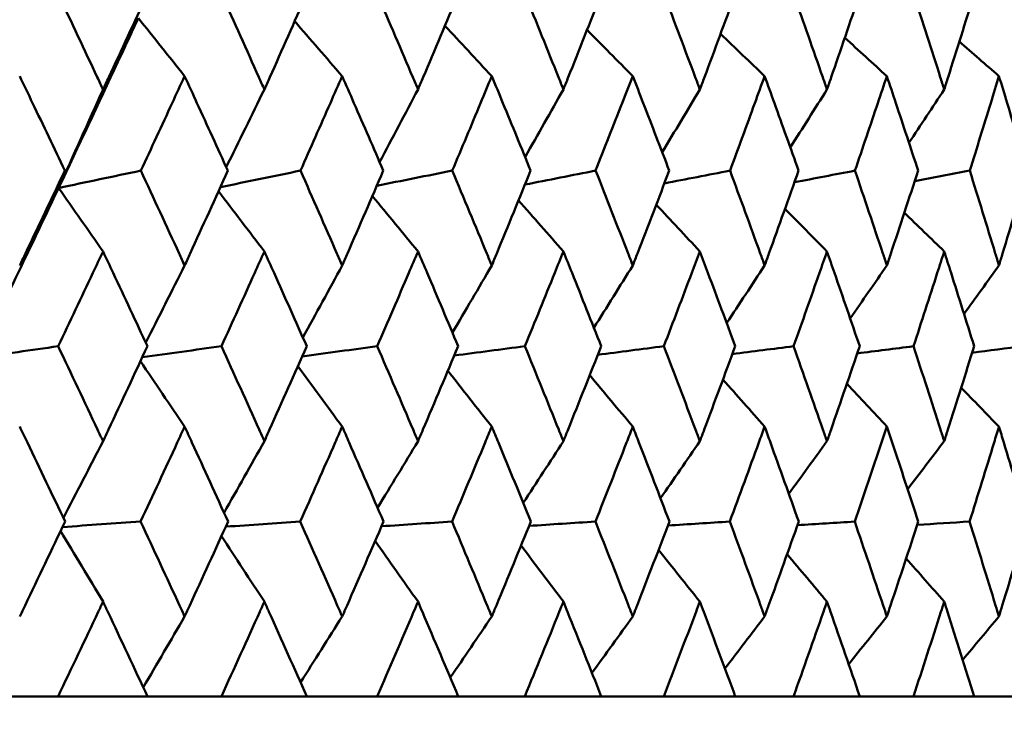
# Model space of a CAD drawing. Header units: millimetres. Extents: x 113 to 2969, y 62 to 2427.
# Tile 55 of 256: x 688.01 to 694.21, y 144.09 to 148.6. Entities that reach past the tile are written whole.
import ezdxf

# ---------------------------------------------------------------- set-up
doc = ezdxf.new("R2010")
doc.units = ezdxf.units.MM
doc.header["$LTSCALE"] = 12
doc.layers.add('Widoczne (ISO)', color=7, linetype='Continuous', lineweight=50)

msp = doc.modelspace()

# ---------------------------------------------------------------- linework, layer by layer
at = {"layer": 'Widoczne (ISO)'}
for p, q in [((688.2525, 144.3297), (687.767, 144.3297)), ((688.2525, 144.3297), (688.8162, 144.3297)), ((689.2814, 144.3297), (688.8162, 144.3297)), ((689.2814, 144.3297), (689.82, 144.3297)), ((690.263, 144.3297), (689.82, 144.3297)), ((690.263, 144.3297), (690.7743, 144.3297)), ((691.1934, 144.3297), (690.7743, 144.3297)), ((691.1934, 144.3297), (691.6754, 144.3297)), ((692.069, 144.3297), (691.6754, 144.3297)), ((692.069, 144.3297), (692.5197, 144.3297)), ((692.8862, 144.3297), (692.5197, 144.3297)), ((692.8862, 144.3297), (693.304, 144.3297)), ((693.642, 144.3297), (693.304, 144.3297)), ((693.642, 144.3297), (694.0251, 144.3297)), ((694.3332, 144.3297), (694.0251, 144.3297))]:
    msp.add_line(p, q, dxfattribs=at)
msp.add_circle((677.2943, 112.3297), 50, dxfattribs=at)
for points, knots in [([(688.2556, 148.7518), (688.3375, 148.5788), (688.4189, 148.4057), (688.512, 148.2071), (688.524, 148.1816), (688.536, 148.156)], [0.02053386, 0.02053386, 0.02053386, 0.02053386, 0.08016461, 0.08016461, 0.08898694, 0.08898694, 0.08898694, 0.08898694]), ([(688.536, 148.156), (688.5479, 148.1815), (688.5599, 148.207), (688.6527, 148.4056), (688.7331, 148.5787), (688.8131, 148.7518)], [0.07138254, 0.07138254, 0.07138254, 0.07138254, 0.08018544, 0.08018544, 0.13983561, 0.13983561, 0.13983561, 0.13983561]), ([(689.2844, 148.7518), (689.3627, 148.5788), (689.4406, 148.4057), (689.5296, 148.2071), (689.541, 148.1816), (689.5525, 148.156)], [0.02053386, 0.02053386, 0.02053386, 0.02053386, 0.08016461, 0.08016461, 0.08898694, 0.08898694, 0.08898694, 0.08898694]), ([(689.5525, 148.156), (689.5639, 148.1815), (689.5753, 148.207), (689.6639, 148.4056), (689.7407, 148.5787), (689.817, 148.7518)], [0.07138254, 0.07138254, 0.07138254, 0.07138254, 0.08018544, 0.08018544, 0.13983561, 0.13983561, 0.13983561, 0.13983561]), ([(690.2659, 148.7518), (690.3403, 148.5788), (690.4144, 148.4057), (690.4988, 148.2071), (690.5097, 148.1816), (690.5205, 148.156)], [0.02053386, 0.02053386, 0.02053386, 0.02053386, 0.08016461, 0.08016461, 0.08898694, 0.08898694, 0.08898694, 0.08898694]), ([(690.5205, 148.156), (690.5314, 148.1815), (690.5422, 148.207), (690.6263, 148.4056), (690.6991, 148.5787), (690.7715, 148.7518)], [0.07138254, 0.07138254, 0.07138254, 0.07138254, 0.08018544, 0.08018544, 0.13983561, 0.13983561, 0.13983561, 0.13983561]), ([(691.1961, 148.7518), (691.2665, 148.5788), (691.3363, 148.4057), (691.416, 148.2071), (691.4262, 148.1816), (691.4364, 148.156)], [0.02053386, 0.02053386, 0.02053386, 0.02053386, 0.08016461, 0.08016461, 0.08898694, 0.08898694, 0.08898694, 0.08898694]), ([(691.4364, 148.156), (691.4467, 148.1815), (691.4569, 148.207), (691.5361, 148.4056), (691.6047, 148.5787), (691.6727, 148.7518)], [0.07138254, 0.07138254, 0.07138254, 0.07138254, 0.08018544, 0.08018544, 0.13983561, 0.13983561, 0.13983561, 0.13983561]), ([(692.0715, 148.7518), (692.1375, 148.5788), (692.2029, 148.4057), (692.2774, 148.2071), (692.287, 148.1816), (692.2965, 148.156)], [0.02053386, 0.02053386, 0.02053386, 0.02053386, 0.08016461, 0.08016461, 0.08898694, 0.08898694, 0.08898694, 0.08898694]), ([(692.2965, 148.156), (692.3061, 148.1815), (692.3156, 148.207), (692.3898, 148.4056), (692.4538, 148.5787), (692.5173, 148.7518)], [0.07138254, 0.07138254, 0.07138254, 0.07138254, 0.08018544, 0.08018544, 0.13983561, 0.13983561, 0.13983561, 0.13983561]), ([(692.8886, 148.7518), (692.9499, 148.5788), (693.0106, 148.4057), (693.0796, 148.2071), (693.0885, 148.1816), (693.0974, 148.156)], [0.02053386, 0.02053386, 0.02053386, 0.02053386, 0.08016461, 0.08016461, 0.08898694, 0.08898694, 0.08898694, 0.08898694]), ([(693.0974, 148.156), (693.1063, 148.1815), (693.1151, 148.207), (693.1838, 148.4056), (693.243, 148.5787), (693.3017, 148.7518)], [0.07138254, 0.07138254, 0.07138254, 0.07138254, 0.08018544, 0.08018544, 0.13983561, 0.13983561, 0.13983561, 0.13983561]), ([(693.6441, 148.7518), (693.7005, 148.5788), (693.7563, 148.4057), (693.8196, 148.2071), (693.8278, 148.1816), (693.8359, 148.156)], [0.02053386, 0.02053386, 0.02053386, 0.02053386, 0.08016461, 0.08016461, 0.08898694, 0.08898694, 0.08898694, 0.08898694]), ([(693.8359, 148.156), (693.844, 148.1815), (693.8522, 148.207), (693.9151, 148.4056), (693.9694, 148.5787), (694.023, 148.7518)], [0.07138254, 0.07138254, 0.07138254, 0.07138254, 0.08018544, 0.08018544, 0.13983561, 0.13983561, 0.13983561, 0.13983561]), ([(688.2562, 147.5347), (688.3818, 147.7998), (688.5064, 148.0647), (688.6729, 148.4216), (688.7157, 148.5136), (688.7584, 148.6056)], [0.3692784, 0.3692784, 0.3692784, 0.3692784, 0.4608442, 0.4608442, 0.492629, 0.492629, 0.492629, 0.492629]), ([(688.2953, 147.6442), (688.2278, 147.7862), (688.1601, 147.9282), (688.0651, 148.1267), (688.038, 148.1832), (688.0108, 148.2397)], [0.01259731, 0.01259731, 0.01259731, 0.01259731, 0.06159863, 0.06159863, 0.08110666, 0.08110666, 0.08110666, 0.08110666]), ([(689.05, 148.2397), (689.024, 148.1832), (688.998, 148.1267), (688.9063, 147.9282), (688.8405, 147.7862), (688.7743, 147.6442)], [0.04208868, 0.04208868, 0.04208868, 0.04208868, 0.06158988, 0.06158988, 0.11059803, 0.11059803, 0.11059803, 0.11059803]), ([(689.3223, 147.6442), (689.2578, 147.7862), (689.193, 147.9282), (689.102, 148.1267), (689.076, 148.1832), (689.05, 148.2397)], [0.01259731, 0.01259731, 0.01259731, 0.01259731, 0.06159863, 0.06159863, 0.08110666, 0.08110666, 0.08110666, 0.08110666]), ([(690.0428, 148.2397), (690.018, 148.1832), (689.9932, 148.1267), (689.9059, 147.9282), (689.8431, 147.7862), (689.78, 147.6442)], [0.04208868, 0.04208868, 0.04208868, 0.04208868, 0.06158988, 0.06158988, 0.11059803, 0.11059803, 0.11059803, 0.11059803]), ([(690.3019, 147.6442), (690.2406, 147.7862), (690.1789, 147.9282), (690.0923, 148.1267), (690.0676, 148.1832), (690.0428, 148.2397)], [0.01259731, 0.01259731, 0.01259731, 0.01259731, 0.06159863, 0.06159863, 0.08110666, 0.08110666, 0.08110666, 0.08110666]), ([(690.9853, 148.2397), (690.9618, 148.1832), (690.9383, 148.1267), (690.8557, 147.9282), (690.7962, 147.7862), (690.7364, 147.6442)], [0.04208868, 0.04208868, 0.04208868, 0.04208868, 0.06158988, 0.06158988, 0.11059803, 0.11059803, 0.11059803, 0.11059803]), ([(691.2302, 147.6442), (691.1723, 147.7862), (691.114, 147.9282), (691.0321, 148.1267), (691.0087, 148.1832), (690.9853, 148.2397)], [0.01259731, 0.01259731, 0.01259731, 0.01259731, 0.06159863, 0.06159863, 0.08110666, 0.08110666, 0.08110666, 0.08110666]), ([(691.8737, 148.2397), (691.8517, 148.1832), (691.8296, 148.1267), (691.7519, 147.9282), (691.696, 147.7862), (691.6397, 147.6442)], [0.04208868, 0.04208868, 0.04208868, 0.04208868, 0.06158988, 0.06158988, 0.11059803, 0.11059803, 0.11059803, 0.11059803]), ([(692.1034, 147.6442), (692.0492, 147.7862), (691.9945, 147.9282), (691.9176, 148.1267), (691.8957, 148.1832), (691.8737, 148.2397)], [0.01259731, 0.01259731, 0.01259731, 0.01259731, 0.06159863, 0.06159863, 0.08110666, 0.08110666, 0.08110666, 0.08110666]), ([(692.7046, 148.2397), (692.6841, 148.1832), (692.6635, 148.1267), (692.5912, 147.9282), (692.539, 147.7862), (692.4865, 147.6442)], [0.04208868, 0.04208868, 0.04208868, 0.04208868, 0.06158988, 0.06158988, 0.11059803, 0.11059803, 0.11059803, 0.11059803]), ([(692.9183, 147.6442), (692.8678, 147.7862), (692.817, 147.9282), (692.7455, 148.1267), (692.7251, 148.1832), (692.7046, 148.2397)], [0.01259731, 0.01259731, 0.01259731, 0.01259731, 0.06159863, 0.06159863, 0.08110666, 0.08110666, 0.08110666, 0.08110666]), ([(693.4746, 148.2397), (693.4558, 148.1832), (693.4368, 148.1267), (693.37, 147.9282), (693.3218, 147.7862), (693.2733, 147.6442)], [0.04208868, 0.04208868, 0.04208868, 0.04208868, 0.06158988, 0.06158988, 0.11059803, 0.11059803, 0.11059803, 0.11059803]), ([(693.6714, 147.6442), (693.6251, 147.7862), (693.5783, 147.9282), (693.5124, 148.1267), (693.4935, 148.1832), (693.4746, 148.2397)], [0.01259731, 0.01259731, 0.01259731, 0.01259731, 0.06159863, 0.06159863, 0.08110666, 0.08110666, 0.08110666, 0.08110666]), ([(694.1809, 148.2397), (694.1636, 148.1832), (694.1464, 148.1267), (694.0854, 147.9282), (694.0414, 147.7862), (693.997, 147.6442)], [0.04208868, 0.04208868, 0.04208868, 0.04208868, 0.06158988, 0.06158988, 0.11059803, 0.11059803, 0.11059803, 0.11059803]), ([(694.3599, 147.6442), (694.3178, 147.7862), (694.2753, 147.9282), (694.2153, 148.1267), (694.1981, 148.1832), (694.1809, 148.2397)], [0.01259731, 0.01259731, 0.01259731, 0.01259731, 0.06159863, 0.06159863, 0.08110666, 0.08110666, 0.08110666, 0.08110666]), ([(688.0108, 147.0462), (688.0229, 147.0715), (688.035, 147.0968), (688.1302, 147.2961), (688.213, 147.4702), (688.2953, 147.6442)], [0.06686277, 0.06686277, 0.06686277, 0.06686277, 0.07557848, 0.07557848, 0.13558897, 0.13558897, 0.13558897, 0.13558897]), ([(688.7743, 147.6442), (688.855, 147.4702), (688.9353, 147.2962), (689.0268, 147.0969), (689.0384, 147.0715), (689.05, 147.0462)], [0.01556037, 0.01556037, 0.01556037, 0.01556037, 0.07555527, 0.07555527, 0.08428623, 0.08428623, 0.08428623, 0.08428623]), ([(689.05, 147.0462), (689.0616, 147.0715), (689.0732, 147.0968), (689.1644, 147.2961), (689.2436, 147.4702), (689.3223, 147.6442)], [0.06686277, 0.06686277, 0.06686277, 0.06686277, 0.07557848, 0.07557848, 0.13558897, 0.13558897, 0.13558897, 0.13558897]), ([(689.78, 147.6442), (689.857, 147.4702), (689.9335, 147.2962), (690.0207, 147.0969), (690.0317, 147.0715), (690.0428, 147.0462)], [0.01556037, 0.01556037, 0.01556037, 0.01556037, 0.07555527, 0.07555527, 0.08428623, 0.08428623, 0.08428623, 0.08428623]), ([(690.0428, 147.0462), (690.0538, 147.0715), (690.0649, 147.0968), (690.1517, 147.2961), (690.2271, 147.4702), (690.3019, 147.6442)], [0.06686277, 0.06686277, 0.06686277, 0.06686277, 0.07557848, 0.07557848, 0.13558897, 0.13558897, 0.13558897, 0.13558897]), ([(690.7364, 147.6442), (690.8094, 147.4702), (690.8818, 147.2962), (690.9643, 147.0969), (690.9748, 147.0715), (690.9853, 147.0462)], [0.01556037, 0.01556037, 0.01556037, 0.01556037, 0.07555527, 0.07555527, 0.08428623, 0.08428623, 0.08428623, 0.08428623]), ([(690.9853, 147.0462), (690.9957, 147.0715), (691.0061, 147.0968), (691.0883, 147.2961), (691.1595, 147.4702), (691.2302, 147.6442)], [0.06686277, 0.06686277, 0.06686277, 0.06686277, 0.07557848, 0.07557848, 0.13558897, 0.13558897, 0.13558897, 0.13558897]), ([(691.6397, 147.6442), (691.7084, 147.4702), (691.7765, 147.2962), (691.854, 147.0969), (691.8639, 147.0715), (691.8737, 147.0462)], [0.01556037, 0.01556037, 0.01556037, 0.01556037, 0.07555527, 0.07555527, 0.08428623, 0.08428623, 0.08428623, 0.08428623]), ([(691.8737, 147.0462), (691.8835, 147.0715), (691.8933, 147.0968), (691.9704, 147.2961), (692.0372, 147.4702), (692.1034, 147.6442)], [0.06686277, 0.06686277, 0.06686277, 0.06686277, 0.07557848, 0.07557848, 0.13558897, 0.13558897, 0.13558897, 0.13558897]), ([(692.4865, 147.6442), (692.5506, 147.4702), (692.6141, 147.2962), (692.6863, 147.0969), (692.6954, 147.0715), (692.7046, 147.0462)], [0.01556037, 0.01556037, 0.01556037, 0.01556037, 0.07555527, 0.07555527, 0.08428623, 0.08428623, 0.08428623, 0.08428623]), ([(692.7046, 147.0462), (692.7137, 147.0715), (692.7228, 147.0968), (692.7946, 147.2961), (692.8567, 147.4702), (692.9183, 147.6442)], [0.06686277, 0.06686277, 0.06686277, 0.06686277, 0.07557848, 0.07557848, 0.13558897, 0.13558897, 0.13558897, 0.13558897]), ([(693.2733, 147.6442), (693.3325, 147.4702), (693.3912, 147.2962), (693.4578, 147.0969), (693.4662, 147.0715), (693.4746, 147.0462)], [0.01556037, 0.01556037, 0.01556037, 0.01556037, 0.07555527, 0.07555527, 0.08428623, 0.08428623, 0.08428623, 0.08428623]), ([(693.4746, 147.0462), (693.4831, 147.0715), (693.4915, 147.0968), (693.5577, 147.2961), (693.6148, 147.4702), (693.6714, 147.6442)], [0.06686277, 0.06686277, 0.06686277, 0.06686277, 0.07557848, 0.07557848, 0.13558897, 0.13558897, 0.13558897, 0.13558897]), ([(693.997, 147.6442), (694.0512, 147.4702), (694.1048, 147.2962), (694.1655, 147.0969), (694.1732, 147.0715), (694.1809, 147.0462)], [0.01556037, 0.01556037, 0.01556037, 0.01556037, 0.07555527, 0.07555527, 0.08428623, 0.08428623, 0.08428623, 0.08428623]), ([(694.1809, 147.0462), (694.1885, 147.0715), (694.1962, 147.0968), (694.2565, 147.2961), (694.3085, 147.4702), (694.3599, 147.6442)], [0.06686277, 0.06686277, 0.06686277, 0.06686277, 0.07557848, 0.07557848, 0.13558897, 0.13558897, 0.13558897, 0.13558897]), ([(688.536, 147.135), (688.5148, 147.0899), (688.4935, 147.0448), (688.3996, 146.8456), (688.3266, 146.6915), (688.2533, 146.5374)], [0.04598621, 0.04598621, 0.04598621, 0.04598621, 0.06155279, 0.06155279, 0.11473062, 0.11473062, 0.11473062, 0.11473062]), ([(688.8155, 146.5374), (688.7438, 146.6915), (688.6719, 146.8456), (688.5784, 147.0447), (688.5572, 147.0899), (688.536, 147.135)], [0.00838421, 0.00838421, 0.00838421, 0.00838421, 0.06155515, 0.06155515, 0.07712864, 0.07712864, 0.07712864, 0.07712864]), ([(689.5525, 147.135), (689.5322, 147.0899), (689.5119, 147.0448), (689.4221, 146.8456), (689.3523, 146.6915), (689.2821, 146.5374)], [0.04598621, 0.04598621, 0.04598621, 0.04598621, 0.06155279, 0.06155279, 0.11473062, 0.11473062, 0.11473062, 0.11473062]), ([(689.8192, 146.5374), (689.7509, 146.6915), (689.6822, 146.8456), (689.593, 147.0447), (689.5727, 147.0899), (689.5525, 147.135)], [0.00838421, 0.00838421, 0.00838421, 0.00838421, 0.06155515, 0.06155515, 0.07712864, 0.07712864, 0.07712864, 0.07712864]), ([(690.5205, 147.135), (690.5013, 147.0899), (690.482, 147.0448), (690.3968, 146.8456), (690.3304, 146.6915), (690.2637, 146.5374)], [0.04598621, 0.04598621, 0.04598621, 0.04598621, 0.06155279, 0.06155279, 0.11473062, 0.11473062, 0.11473062, 0.11473062]), ([(690.7736, 146.5374), (690.7088, 146.6915), (690.6437, 146.8456), (690.559, 147.0447), (690.5398, 147.0899), (690.5205, 147.135)], [0.00838421, 0.00838421, 0.00838421, 0.00838421, 0.06155515, 0.06155515, 0.07712864, 0.07712864, 0.07712864, 0.07712864]), ([(691.4364, 147.135), (691.4183, 147.0899), (691.4001, 147.0448), (691.3197, 146.8456), (691.2571, 146.6915), (691.1941, 146.5374)], [0.04598621, 0.04598621, 0.04598621, 0.04598621, 0.06155279, 0.06155279, 0.11473062, 0.11473062, 0.11473062, 0.11473062]), ([(691.6747, 146.5374), (691.6138, 146.6915), (691.5525, 146.8456), (691.4727, 147.0447), (691.4546, 147.0899), (691.4364, 147.135)], [0.00838421, 0.00838421, 0.00838421, 0.00838421, 0.06155515, 0.06155515, 0.07712864, 0.07712864, 0.07712864, 0.07712864]), ([(692.2965, 147.135), (692.2796, 147.0899), (692.2626, 147.0448), (692.1873, 146.8456), (692.1287, 146.6915), (692.0696, 146.5374)], [0.04598621, 0.04598621, 0.04598621, 0.04598621, 0.06155279, 0.06155279, 0.11473062, 0.11473062, 0.11473062, 0.11473062]), ([(692.5191, 146.5374), (692.4623, 146.6915), (692.405, 146.8456), (692.3304, 147.0447), (692.3135, 147.0899), (692.2965, 147.135)], [0.00838421, 0.00838421, 0.00838421, 0.00838421, 0.06155515, 0.06155515, 0.07712864, 0.07712864, 0.07712864, 0.07712864]), ([(693.0974, 147.135), (693.0817, 147.0899), (693.0659, 147.0448), (692.9961, 146.8456), (692.9417, 146.6915), (692.8868, 146.5374)], [0.04598621, 0.04598621, 0.04598621, 0.04598621, 0.06155279, 0.06155279, 0.11473062, 0.11473062, 0.11473062, 0.11473062]), ([(693.3034, 146.5374), (693.2509, 146.6915), (693.1979, 146.8456), (693.1288, 147.0447), (693.1131, 147.0899), (693.0974, 147.135)], [0.00838421, 0.00838421, 0.00838421, 0.00838421, 0.06155515, 0.06155515, 0.07712864, 0.07712864, 0.07712864, 0.07712864]), ([(693.8359, 147.135), (693.8215, 147.0899), (693.807, 147.0448), (693.743, 146.8456), (693.693, 146.6915), (693.6425, 146.5374)], [0.04598621, 0.04598621, 0.04598621, 0.04598621, 0.06155279, 0.06155279, 0.11473062, 0.11473062, 0.11473062, 0.11473062]), ([(694.0246, 146.5374), (693.9765, 146.6915), (693.928, 146.8456), (693.8647, 147.0447), (693.8503, 147.0899), (693.8359, 147.135)], [0.00838421, 0.00838421, 0.00838421, 0.00838421, 0.06155515, 0.06155515, 0.07712864, 0.07712864, 0.07712864, 0.07712864]), ([(688.2533, 146.5374), (688.3364, 146.3623), (688.4191, 146.1872), (688.513, 145.9876), (688.5245, 145.9631), (688.536, 145.9386)], [0.01044349, 0.01044349, 0.01044349, 0.01044349, 0.07085106, 0.07085106, 0.07930241, 0.07930241, 0.07930241, 0.07930241]), ([(688.536, 145.9386), (688.5475, 145.963), (688.5589, 145.9875), (688.6526, 146.1871), (688.7342, 146.3623), (688.8155, 146.5374)], [0.06241522, 0.06241522, 0.06241522, 0.06241522, 0.0708546, 0.0708546, 0.13127416, 0.13127416, 0.13127416, 0.13127416]), ([(689.2821, 146.5374), (689.3616, 146.3623), (689.4408, 146.1872), (689.5305, 145.9876), (689.5415, 145.9631), (689.5525, 145.9386)], [0.01044349, 0.01044349, 0.01044349, 0.01044349, 0.07085106, 0.07085106, 0.07930241, 0.07930241, 0.07930241, 0.07930241]), ([(689.5525, 145.9386), (689.5634, 145.963), (689.5744, 145.9875), (689.6638, 146.1871), (689.7418, 146.3623), (689.8192, 146.5374)], [0.06241522, 0.06241522, 0.06241522, 0.06241522, 0.0708546, 0.0708546, 0.13127416, 0.13127416, 0.13127416, 0.13127416]), ([(690.2637, 146.5374), (690.3393, 146.3623), (690.4145, 146.1872), (690.4997, 145.9876), (690.5101, 145.9631), (690.5205, 145.9386)], [0.01044349, 0.01044349, 0.01044349, 0.01044349, 0.07085106, 0.07085106, 0.07930241, 0.07930241, 0.07930241, 0.07930241]), ([(690.5205, 145.9386), (690.531, 145.963), (690.5414, 145.9875), (690.6262, 146.1871), (690.7002, 146.3623), (690.7736, 146.5374)], [0.06241522, 0.06241522, 0.06241522, 0.06241522, 0.0708546, 0.0708546, 0.13127416, 0.13127416, 0.13127416, 0.13127416]), ([(691.1941, 146.5374), (691.2655, 146.3623), (691.3365, 146.1872), (691.4168, 145.9876), (691.4266, 145.9631), (691.4364, 145.9386)], [0.01044349, 0.01044349, 0.01044349, 0.01044349, 0.07085106, 0.07085106, 0.07930241, 0.07930241, 0.07930241, 0.07930241]), ([(691.4364, 145.9386), (691.4463, 145.963), (691.4561, 145.9875), (691.5361, 146.1871), (691.6057, 146.3623), (691.6747, 146.5374)], [0.06241522, 0.06241522, 0.06241522, 0.06241522, 0.0708546, 0.0708546, 0.13127416, 0.13127416, 0.13127416, 0.13127416]), ([(692.0696, 146.5374), (692.1366, 146.3623), (692.203, 146.1872), (692.2781, 145.9876), (692.2873, 145.9631), (692.2965, 145.9386)], [0.01044349, 0.01044349, 0.01044349, 0.01044349, 0.07085106, 0.07085106, 0.07930241, 0.07930241, 0.07930241, 0.07930241]), ([(692.2965, 145.9386), (692.3057, 145.963), (692.3149, 145.9875), (692.3897, 146.1871), (692.4547, 146.3623), (692.5191, 146.5374)], [0.06241522, 0.06241522, 0.06241522, 0.06241522, 0.0708546, 0.0708546, 0.13127416, 0.13127416, 0.13127416, 0.13127416]), ([(692.8868, 146.5374), (692.949, 146.3623), (693.0107, 146.1872), (693.0803, 145.9876), (693.0889, 145.9631), (693.0974, 145.9386)], [0.01044349, 0.01044349, 0.01044349, 0.01044349, 0.07085106, 0.07085106, 0.07930241, 0.07930241, 0.07930241, 0.07930241]), ([(693.0974, 145.9386), (693.1059, 145.963), (693.1144, 145.9875), (693.1837, 146.1871), (693.2439, 146.3623), (693.3034, 146.5374)], [0.06241522, 0.06241522, 0.06241522, 0.06241522, 0.0708546, 0.0708546, 0.13127416, 0.13127416, 0.13127416, 0.13127416]), ([(693.6425, 146.5374), (693.6997, 146.3623), (693.7564, 146.1872), (693.8203, 145.9876), (693.8281, 145.9631), (693.8359, 145.9386)], [0.01044349, 0.01044349, 0.01044349, 0.01044349, 0.07085106, 0.07085106, 0.07930241, 0.07930241, 0.07930241, 0.07930241]), ([(693.8359, 145.9386), (693.8437, 145.963), (693.8515, 145.9875), (693.915, 146.1871), (693.9701, 146.3623), (694.0246, 146.5374)], [0.06241522, 0.06241522, 0.06241522, 0.06241522, 0.0708546, 0.0708546, 0.13127416, 0.13127416, 0.13127416, 0.13127416]), ([(688.2968, 145.4323), (688.2179, 145.5982), (688.1387, 145.7642), (688.043, 145.9636), (688.0269, 145.9971), (688.0108, 146.0305)], [0.00418374, 0.00418374, 0.00418374, 0.00418374, 0.06147247, 0.06147247, 0.07302352, 0.07302352, 0.07302352, 0.07302352]), ([(689.05, 146.0305), (689.0346, 145.9971), (689.0192, 145.9636), (688.9272, 145.7642), (688.8502, 145.5982), (688.7728, 145.4323)], [0.04993807, 0.04993807, 0.04993807, 0.04993807, 0.0614821, 0.0614821, 0.11877783, 0.11877783, 0.11877783, 0.11877783]), ([(689.3238, 145.4323), (689.2483, 145.5982), (689.1725, 145.7642), (689.0808, 145.9636), (689.0654, 145.9971), (689.05, 146.0305)], [0.00418374, 0.00418374, 0.00418374, 0.00418374, 0.06147247, 0.06147247, 0.07302352, 0.07302352, 0.07302352, 0.07302352]), ([(690.0428, 146.0305), (690.0281, 145.9971), (690.0134, 145.9636), (689.9258, 145.7642), (689.8524, 145.5982), (689.7785, 145.4323)], [0.04993807, 0.04993807, 0.04993807, 0.04993807, 0.0614821, 0.0614821, 0.11877783, 0.11877783, 0.11877783, 0.11877783]), ([(690.3034, 145.4323), (690.2316, 145.5982), (690.1594, 145.7642), (690.0721, 145.9636), (690.0575, 145.9971), (690.0428, 146.0305)], [0.00418374, 0.00418374, 0.00418374, 0.00418374, 0.06147247, 0.06147247, 0.07302352, 0.07302352, 0.07302352, 0.07302352]), ([(690.9853, 146.0305), (690.9714, 145.9971), (690.9575, 145.9636), (690.8745, 145.7642), (690.805, 145.5982), (690.735, 145.4323)], [0.04993807, 0.04993807, 0.04993807, 0.04993807, 0.0614821, 0.0614821, 0.11877783, 0.11877783, 0.11877783, 0.11877783]), ([(691.2315, 145.4323), (691.1638, 145.5982), (691.0955, 145.7642), (691.013, 145.9636), (690.9991, 145.9971), (690.9853, 146.0305)], [0.00418374, 0.00418374, 0.00418374, 0.00418374, 0.06147247, 0.06147247, 0.07302352, 0.07302352, 0.07302352, 0.07302352]), ([(691.8737, 146.0305), (691.8607, 145.9971), (691.8476, 145.9636), (691.7697, 145.7642), (691.7043, 145.5982), (691.6384, 145.4323)], [0.04993807, 0.04993807, 0.04993807, 0.04993807, 0.0614821, 0.0614821, 0.11877783, 0.11877783, 0.11877783, 0.11877783]), ([(692.1047, 145.4323), (692.0412, 145.5982), (691.9772, 145.7642), (691.8997, 145.9636), (691.8867, 145.9971), (691.8737, 146.0305)], [0.00418374, 0.00418374, 0.00418374, 0.00418374, 0.06147247, 0.06147247, 0.07302352, 0.07302352, 0.07302352, 0.07302352]), ([(692.7046, 146.0305), (692.6924, 145.9971), (692.6803, 145.9636), (692.6077, 145.7642), (692.5467, 145.5982), (692.4852, 145.4323)], [0.04993807, 0.04993807, 0.04993807, 0.04993807, 0.0614821, 0.0614821, 0.11877783, 0.11877783, 0.11877783, 0.11877783]), ([(692.9194, 145.4323), (692.8604, 145.5982), (692.8009, 145.7642), (692.7288, 145.9636), (692.7167, 145.9971), (692.7046, 146.0305)], [0.00418374, 0.00418374, 0.00418374, 0.00418374, 0.06147247, 0.06147247, 0.07302352, 0.07302352, 0.07302352, 0.07302352]), ([(693.4746, 146.0305), (693.4635, 145.9971), (693.4523, 145.9636), (693.3853, 145.7642), (693.329, 145.5982), (693.2721, 145.4323)], [0.04993807, 0.04993807, 0.04993807, 0.04993807, 0.0614821, 0.0614821, 0.11877783, 0.11877783, 0.11877783, 0.11877783]), ([(693.6725, 145.4323), (693.6182, 145.5982), (693.5635, 145.7642), (693.497, 145.9636), (693.4858, 145.9971), (693.4746, 146.0305)], [0.00418374, 0.00418374, 0.00418374, 0.00418374, 0.06147247, 0.06147247, 0.07302352, 0.07302352, 0.07302352, 0.07302352]), ([(694.1809, 146.0305), (694.1707, 145.9971), (694.1604, 145.9636), (694.0994, 145.7642), (694.0479, 145.5982), (693.9959, 145.4323)], [0.04993807, 0.04993807, 0.04993807, 0.04993807, 0.0614821, 0.0614821, 0.11877783, 0.11877783, 0.11877783, 0.11877783]), ([(694.3609, 145.4323), (694.3116, 145.5982), (694.2618, 145.7642), (694.2013, 145.9636), (694.1911, 145.9971), (694.1809, 146.0305)], [0.00418374, 0.00418374, 0.00418374, 0.00418374, 0.06147247, 0.06147247, 0.07302352, 0.07302352, 0.07302352, 0.07302352]), ([(688.0108, 144.8339), (688.022, 144.8571), (688.0332, 144.8803), (688.129, 145.0797), (688.2131, 145.256), (688.2968, 145.4323)], [0.05804162, 0.05804162, 0.05804162, 0.05804162, 0.06605559, 0.06605559, 0.12689392, 0.12689392, 0.12689392, 0.12689392]), ([(688.7728, 145.4323), (688.8549, 145.256), (688.9366, 145.0798), (689.0286, 144.8804), (689.0393, 144.8571), (689.05, 144.8339)], [0.00523804, 0.00523804, 0.00523804, 0.00523804, 0.06606705, 0.06606705, 0.07409033, 0.07409033, 0.07409033, 0.07409033]), ([(689.05, 144.8339), (689.0607, 144.8571), (689.0714, 144.8803), (689.1632, 145.0797), (689.2438, 145.256), (689.3238, 145.4323)], [0.05804162, 0.05804162, 0.05804162, 0.05804162, 0.06605559, 0.06605559, 0.12689392, 0.12689392, 0.12689392, 0.12689392]), ([(689.7785, 145.4323), (689.8568, 145.256), (689.9347, 145.0798), (690.0224, 144.8804), (690.0326, 144.8571), (690.0428, 144.8339)], [0.00523804, 0.00523804, 0.00523804, 0.00523804, 0.06606705, 0.06606705, 0.07409033, 0.07409033, 0.07409033, 0.07409033]), ([(690.0428, 144.8339), (690.053, 144.8571), (690.0632, 144.8803), (690.1505, 145.0797), (690.2272, 145.256), (690.3034, 145.4323)], [0.05804162, 0.05804162, 0.05804162, 0.05804162, 0.06605559, 0.06605559, 0.12689392, 0.12689392, 0.12689392, 0.12689392]), ([(690.735, 145.4323), (690.8092, 145.256), (690.883, 145.0798), (690.9659, 144.8804), (690.9756, 144.8571), (690.9853, 144.8339)], [0.00523804, 0.00523804, 0.00523804, 0.00523804, 0.06606705, 0.06606705, 0.07409033, 0.07409033, 0.07409033, 0.07409033]), ([(690.9853, 144.8339), (690.9949, 144.8571), (691.0045, 144.8803), (691.0872, 145.0797), (691.1596, 145.256), (691.2315, 145.4323)], [0.05804162, 0.05804162, 0.05804162, 0.05804162, 0.06605559, 0.06605559, 0.12689392, 0.12689392, 0.12689392, 0.12689392]), ([(691.6384, 145.4323), (691.7083, 145.256), (691.7776, 145.0798), (691.8555, 144.8804), (691.8646, 144.8571), (691.8737, 144.8339)], [0.00523804, 0.00523804, 0.00523804, 0.00523804, 0.06606705, 0.06606705, 0.07409033, 0.07409033, 0.07409033, 0.07409033]), ([(691.8737, 144.8339), (691.8827, 144.8571), (691.8918, 144.8803), (691.9694, 145.0797), (692.0373, 145.256), (692.1047, 145.4323)], [0.05804162, 0.05804162, 0.05804162, 0.05804162, 0.06605559, 0.06605559, 0.12689392, 0.12689392, 0.12689392, 0.12689392]), ([(692.4852, 145.4323), (692.5504, 145.256), (692.6151, 145.0798), (692.6877, 144.8804), (692.6961, 144.8571), (692.7046, 144.8339)], [0.00523804, 0.00523804, 0.00523804, 0.00523804, 0.06606705, 0.06606705, 0.07409033, 0.07409033, 0.07409033, 0.07409033]), ([(692.7046, 144.8339), (692.713, 144.8571), (692.7214, 144.8803), (692.7937, 145.0797), (692.8569, 145.256), (692.9194, 145.4323)], [0.05804162, 0.05804162, 0.05804162, 0.05804162, 0.06605559, 0.06605559, 0.12689392, 0.12689392, 0.12689392, 0.12689392]), ([(693.2721, 145.4323), (693.3324, 145.256), (693.3921, 145.0798), (693.4591, 144.8804), (693.4669, 144.8571), (693.4746, 144.8339)], [0.00523804, 0.00523804, 0.00523804, 0.00523804, 0.06606705, 0.06606705, 0.07409033, 0.07409033, 0.07409033, 0.07409033]), ([(693.4746, 144.8339), (693.4824, 144.8571), (693.4902, 144.8803), (693.5568, 145.0797), (693.615, 145.256), (693.6725, 145.4323)], [0.05804162, 0.05804162, 0.05804162, 0.05804162, 0.06605559, 0.06605559, 0.12689392, 0.12689392, 0.12689392, 0.12689392]), ([(693.9959, 145.4323), (694.0511, 145.256), (694.1056, 145.0798), (694.1667, 144.8804), (694.1738, 144.8571), (694.1809, 144.8339)], [0.00523804, 0.00523804, 0.00523804, 0.00523804, 0.06606705, 0.06606705, 0.07409033, 0.07409033, 0.07409033, 0.07409033]), ([(694.1809, 144.8339), (694.188, 144.8571), (694.195, 144.8803), (694.2557, 145.0797), (694.3086, 145.256), (694.3609, 145.4323)], [0.05804162, 0.05804162, 0.05804162, 0.05804162, 0.06605559, 0.06605559, 0.12689392, 0.12689392, 0.12689392, 0.12689392]), ([(688.536, 144.9273), (688.5258, 144.9057), (688.5157, 144.8842), (688.4216, 144.685), (688.3373, 144.5073), (688.2525, 144.3297)], [0.05393723, 0.05393723, 0.05393723, 0.05393723, 0.06137399, 0.06137399, 0.12273355, 0.12273355, 0.12273355, 0.12273355]), ([(688.8162, 144.3297), (688.7334, 144.5073), (688.6501, 144.6849), (688.5563, 144.8842), (688.5461, 144.9057), (688.536, 144.9273)], [0, 0, 0, 0, 0.06135239, 0.06135239, 0.06879633, 0.06879633, 0.06879633, 0.06879633]), ([(689.5525, 144.9273), (689.5428, 144.9057), (689.533, 144.8842), (689.4432, 144.685), (689.3625, 144.5073), (689.2814, 144.3297)], [0.05393723, 0.05393723, 0.05393723, 0.05393723, 0.06137399, 0.06137399, 0.12273355, 0.12273355, 0.12273355, 0.12273355]), ([(689.82, 144.3297), (689.7409, 144.5073), (689.6615, 144.6849), (689.5719, 144.8842), (689.5622, 144.9057), (689.5525, 144.9273)], [0, 0, 0, 0, 0.06135239, 0.06135239, 0.06879633, 0.06879633, 0.06879633, 0.06879633]), ([(690.5205, 144.9273), (690.5113, 144.9057), (690.5021, 144.8842), (690.4168, 144.685), (690.3402, 144.5073), (690.263, 144.3297)], [0.05393723, 0.05393723, 0.05393723, 0.05393723, 0.06137399, 0.06137399, 0.12273355, 0.12273355, 0.12273355, 0.12273355]), ([(690.7743, 144.3297), (690.6994, 144.5073), (690.624, 144.6849), (690.539, 144.8842), (690.5298, 144.9057), (690.5205, 144.9273)], [0, 0, 0, 0, 0.06135239, 0.06135239, 0.06879633, 0.06879633, 0.06879633, 0.06879633]), ([(691.4364, 144.9273), (691.4278, 144.9057), (691.4191, 144.8842), (691.3386, 144.685), (691.2663, 144.5073), (691.1934, 144.3297)], [0.05393723, 0.05393723, 0.05393723, 0.05393723, 0.06137399, 0.06137399, 0.12273355, 0.12273355, 0.12273355, 0.12273355]), ([(691.6754, 144.3297), (691.6049, 144.5073), (691.534, 144.6849), (691.4538, 144.8842), (691.4451, 144.9057), (691.4364, 144.9273)], [0, 0, 0, 0, 0.06135239, 0.06135239, 0.06879633, 0.06879633, 0.06879633, 0.06879633]), ([(692.2965, 144.9273), (692.2884, 144.9057), (692.2803, 144.8842), (692.205, 144.685), (692.1373, 144.5073), (692.069, 144.3297)], [0.05393723, 0.05393723, 0.05393723, 0.05393723, 0.06137399, 0.06137399, 0.12273355, 0.12273355, 0.12273355, 0.12273355]), ([(692.5197, 144.3297), (692.454, 144.5073), (692.3877, 144.6849), (692.3128, 144.8842), (692.3047, 144.9057), (692.2965, 144.9273)], [0, 0, 0, 0, 0.06135239, 0.06135239, 0.06879633, 0.06879633, 0.06879633, 0.06879633]), ([(693.0974, 144.9273), (693.0899, 144.9057), (693.0824, 144.8842), (693.0126, 144.685), (692.9497, 144.5073), (692.8862, 144.3297)], [0.05393723, 0.05393723, 0.05393723, 0.05393723, 0.06137399, 0.06137399, 0.12273355, 0.12273355, 0.12273355, 0.12273355]), ([(693.304, 144.3297), (693.2432, 144.5073), (693.1819, 144.6849), (693.1125, 144.8842), (693.1049, 144.9057), (693.0974, 144.9273)], [0, 0, 0, 0, 0.06135239, 0.06135239, 0.06879633, 0.06879633, 0.06879633, 0.06879633]), ([(693.8359, 144.9273), (693.829, 144.9057), (693.8221, 144.8842), (693.7581, 144.685), (693.7004, 144.5073), (693.642, 144.3297)], [0.05393723, 0.05393723, 0.05393723, 0.05393723, 0.06137399, 0.06137399, 0.12273355, 0.12273355, 0.12273355, 0.12273355]), ([(694.0251, 144.3297), (693.9695, 144.5073), (693.9134, 144.6849), (693.8497, 144.8842), (693.8428, 144.9057), (693.8359, 144.9273)], [0, 0, 0, 0, 0.06135239, 0.06135239, 0.06879633, 0.06879633, 0.06879633, 0.06879633])]:
    msp.add_open_spline(points, degree=3, knots=knots, dxfattribs=at)
for points in [[(689.05, 148.2397), (688.9529, 148.3619), (688.8557, 148.4838), (688.7584, 148.6056)], [(690.0428, 148.2397), (689.9432, 148.3553), (689.8434, 148.4706), (689.7437, 148.5858)], [(690.9853, 148.2397), (690.887, 148.3459), (690.7886, 148.4519), (690.6902, 148.5577)], [(691.8737, 148.2397), (691.7778, 148.337), (691.6818, 148.4341), (691.5857, 148.5311)], [(692.7046, 148.2397), (692.612, 148.3285), (692.5194, 148.4172), (692.4267, 148.5058)], [(693.4746, 148.2397), (693.3863, 148.3204), (693.298, 148.401), (693.2096, 148.4815)], [(694.1809, 148.2397), (694.0977, 148.3125), (694.0145, 148.3852), (693.9313, 148.4579)], [(688.536, 148.156), (688.4431, 147.9484), (688.3498, 147.7413), (688.2562, 147.5347)], [(689.5525, 148.156), (689.4726, 147.9924), (689.3926, 147.8292), (689.3123, 147.6663)], [(690.5205, 148.156), (690.4401, 148.0032), (690.3594, 147.8507), (690.2785, 147.6984)], [(691.4364, 148.156), (691.3563, 148.0136), (691.2759, 147.8715), (691.1953, 147.7296)], [(692.2965, 148.156), (692.2176, 148.0238), (692.1384, 147.8918), (692.0591, 147.76)], [(693.0974, 148.156), (693.0206, 148.0338), (692.9435, 147.9118), (692.8663, 147.7901)], [(693.8359, 148.156), (693.7621, 148.0438), (693.688, 147.9318), (693.6139, 147.8199)], [(688.2562, 147.5347), (688.2692, 147.5712), (688.2822, 147.6077), (688.2953, 147.6442)], [(688.2562, 147.5347), (688.4289, 147.5712), (688.6016, 147.6077), (688.7743, 147.6442)], [(689.2754, 147.5405), (689.4436, 147.5751), (689.6118, 147.6096), (689.78, 147.6442)], [(690.2608, 147.5487), (690.4193, 147.5805), (690.5779, 147.6124), (690.7364, 147.6442)], [(691.1945, 147.5564), (691.3429, 147.5857), (691.4913, 147.615), (691.6397, 147.6442)], [(692.0728, 147.5638), (692.2107, 147.5906), (692.3486, 147.6174), (692.4865, 147.6442)], [(692.8923, 147.5709), (693.0193, 147.5954), (693.1463, 147.6198), (693.2733, 147.6442)], [(693.6498, 147.5779), (693.7655, 147.6), (693.8812, 147.6221), (693.997, 147.6442)], [(687.7434, 146.4646), (687.9161, 146.8213), (688.0871, 147.178), (688.2562, 147.5347)], [(688.536, 147.135), (688.4428, 147.2684), (688.3495, 147.4017), (688.2562, 147.5347)], [(689.5525, 147.135), (689.4562, 147.2615), (689.3598, 147.3878), (689.2633, 147.5139)], [(690.5205, 147.135), (690.4248, 147.2516), (690.3289, 147.368), (690.233, 147.4843)], [(691.4364, 147.135), (691.3423, 147.2422), (691.248, 147.3493), (691.1536, 147.4563)], [(692.2965, 147.135), (692.2049, 147.2333), (692.1132, 147.3315), (692.0215, 147.4296)], [(693.0974, 147.135), (693.0093, 147.2247), (692.9212, 147.3144), (692.833, 147.404)], [(693.8359, 147.135), (693.7523, 147.2164), (693.6685, 147.2978), (693.5848, 147.3791)], [(689.05, 147.0462), (688.9686, 146.8838), (688.8869, 146.7217), (688.805, 146.5599)], [(690.0428, 147.0462), (689.9604, 146.8946), (689.8777, 146.7433), (689.7949, 146.5923)], [(690.9853, 147.0462), (690.9028, 146.9051), (690.8202, 146.7641), (690.7374, 146.6235)], [(691.8737, 147.0462), (691.7922, 146.9152), (691.7105, 146.7843), (691.6287, 146.6537)], [(692.7046, 147.0462), (692.625, 146.9251), (692.5452, 146.8041), (692.4652, 146.6833)], [(693.4746, 147.0462), (693.3978, 146.9348), (693.3207, 146.8236), (693.2436, 146.7125)], [(694.1809, 147.0462), (694.1076, 146.9445), (694.0342, 146.8429), (693.9607, 146.7414)], [(687.7434, 146.4646), (687.9134, 146.4889), (688.0833, 146.5131), (688.2533, 146.5374)], [(688.7834, 146.4683), (688.9496, 146.4913), (689.1159, 146.5144), (689.2821, 146.5374)], [(689.7909, 146.4735), (689.9485, 146.4948), (690.1061, 146.5161), (690.2637, 146.5374)], [(690.7489, 146.4785), (690.8973, 146.4981), (691.0457, 146.5178), (691.1941, 146.5374)], [(691.6533, 146.4832), (691.7921, 146.5013), (691.9309, 146.5194), (692.0696, 146.5374)], [(692.5009, 146.4878), (692.6295, 146.5044), (692.7582, 146.5209), (692.8868, 146.5374)], [(693.2881, 146.4922), (693.4062, 146.5073), (693.5244, 146.5224), (693.6425, 146.5374)], [(694.0119, 146.4966), (694.1191, 146.5102), (694.2264, 146.5238), (694.3337, 146.5374)], [(689.05, 146.0305), (688.9573, 146.1681), (688.8644, 146.3055), (688.7715, 146.4427)], [(690.0428, 146.0305), (689.9498, 146.1578), (689.8567, 146.2848), (689.7635, 146.4117)], [(690.9853, 146.0305), (690.8931, 146.148), (690.8008, 146.2653), (690.7085, 146.3824)], [(691.8737, 146.0305), (691.7833, 146.1386), (691.6929, 146.2466), (691.6024, 146.3544)], [(692.7046, 146.0305), (692.617, 146.1297), (692.5294, 146.2287), (692.4417, 146.3276)], [(693.4746, 146.0305), (693.3908, 146.1209), (693.3068, 146.2113), (693.2229, 146.3015)], [(694.1809, 146.0305), (694.1016, 146.1124), (694.0222, 146.1943), (693.9428, 146.276)], [(688.536, 145.9386), (688.4528, 145.7771), (688.3695, 145.616), (688.2859, 145.4552)], [(689.5525, 145.9386), (689.468, 145.7881), (689.3833, 145.638), (689.2984, 145.4881)], [(690.5205, 145.9386), (690.4358, 145.7986), (690.3508, 145.6589), (690.2656, 145.5195)], [(691.4364, 145.9386), (691.3523, 145.8087), (691.268, 145.679), (691.1835, 145.5496)], [(692.2965, 145.9386), (692.214, 145.8185), (692.1313, 145.6986), (692.0485, 145.5789)], [(693.0974, 145.9386), (693.0174, 145.828), (692.9373, 145.7177), (692.857, 145.6075)], [(693.8359, 145.9386), (693.7593, 145.8375), (693.6826, 145.7365), (693.6057, 145.6357)], [(688.2804, 145.3977), (688.4445, 145.4092), (688.6087, 145.4208), (688.7728, 145.4323)], [(689.3093, 145.4002), (689.4657, 145.4109), (689.6221, 145.4216), (689.7785, 145.4323)], [(690.2905, 145.4026), (690.4387, 145.4125), (690.5868, 145.4224), (690.735, 145.4323)], [(691.2204, 145.4049), (691.3597, 145.414), (691.4991, 145.4232), (691.6384, 145.4323)], [(692.0951, 145.4071), (692.2251, 145.4155), (692.3552, 145.4239), (692.4852, 145.4323)], [(692.9113, 145.4092), (693.0315, 145.4169), (693.1518, 145.4246), (693.2721, 145.4323)], [(693.6656, 145.4113), (693.7757, 145.4183), (693.8858, 145.4253), (693.9959, 145.4323)], [(688.536, 144.9273), (688.447, 145.0762), (688.3579, 145.2248), (688.2688, 145.3732)], [(689.5525, 144.9273), (689.4625, 145.0653), (689.3724, 145.2032), (689.2823, 145.3408)], [(690.5205, 144.9273), (690.4307, 145.0551), (690.3407, 145.1828), (690.2506, 145.3103)], [(691.4364, 144.9273), (691.3476, 145.0454), (691.2588, 145.1634), (691.1698, 145.2812)], [(692.2965, 144.9273), (692.2098, 145.0361), (692.123, 145.1447), (692.0361, 145.2532)], [(693.0974, 144.9273), (693.0137, 145.027), (692.9298, 145.1266), (692.8459, 145.2261)], [(693.8359, 144.9273), (693.7561, 145.0181), (693.6761, 145.1089), (693.5961, 145.1995)], [(689.05, 144.8339), (688.9634, 144.6845), (688.8766, 144.5355), (688.7896, 144.3868)], [(690.0428, 144.8339), (689.9555, 144.6951), (689.8681, 144.5567), (689.7804, 144.4185)], [(690.9853, 144.8339), (690.8983, 144.7052), (690.8113, 144.5768), (690.724, 144.4486)], [(691.8737, 144.8339), (691.7881, 144.715), (691.7024, 144.5962), (691.6166, 144.4777)], [(692.7046, 144.8339), (692.6213, 144.7244), (692.5379, 144.615), (692.4544, 144.5059)], [(693.4746, 144.8339), (693.3946, 144.7336), (693.3144, 144.6334), (693.2341, 144.5334)], [(694.1809, 144.8339), (694.1049, 144.7427), (694.0288, 144.6516), (693.9525, 144.5606)]]:
    msp.add_open_spline(points, degree=3, dxfattribs=at)

doc.saveas('drawing.dxf')
